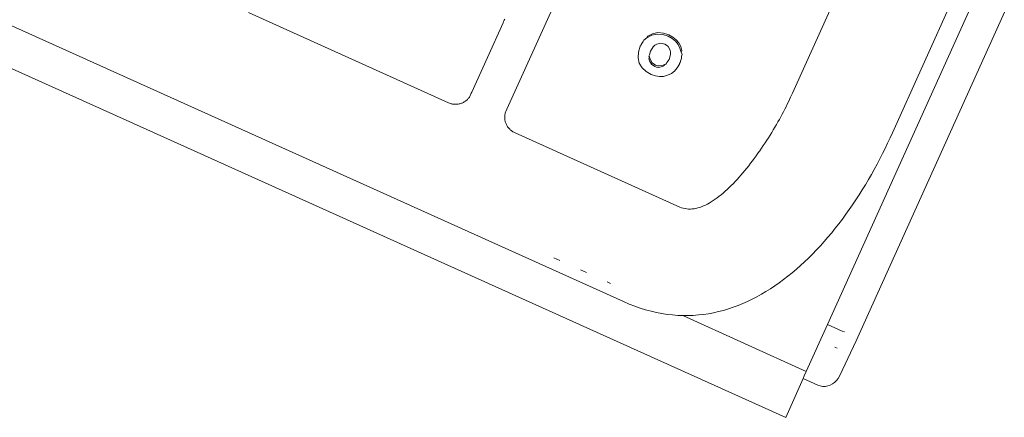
# Model space of a CAD drawing. Header units: millimetres. Extents: x 6161 to 8965, y -9035 to -5431.
# Tile 38 of 256: x 7350.55 to 7355.59, y -7973.6 to -7971.56. Entities that reach past the tile are written whole.
import ezdxf

# ---------------------------------------------------------------- set-up
doc = ezdxf.new("R2010")
doc.units = ezdxf.units.MM
doc.layers.add('2d_2_WYMIAROWA', color=8, linetype='Continuous', lineweight=18)
doc.layers.add('MEBLE PKN', color=150, linetype='Continuous', lineweight=20)

# ---------------------------------------------------------------- blocks, each defined once
blk = doc.blocks.new('WYSPA KASOWA')
at = {"layer": '2d_2_WYMIAROWA'}
for p, q in [((-318.7885, 4.9052), (-313.6444, 16.3127)), ((-318.6019, 5.972), (-314.5528, 14.9623)), ((-318.9344, 4.9888), (-314.5237, 14.7805)), ((-325.6205, 7.432), (-319.1486, 4.5123)), ((-319.9788, 5.1057), (-324.6144, 7.1971)), ((-320.5766, 6.0932), (-320.099, 7.1536)), ((-318.9146, 6.6177), (-319.1141, 6.1745)), ((-320.8753, 6.1256), (-321.9011, 6.5883)), ((-320.5964, 6.5362), (-320.7571, 6.1793)), ((-320.5939, 6.5418), (-320.5964, 6.5362)), ((-320.5924, 6.5458), (-320.5939, 6.5418)), ((-320.5905, 6.5491), (-320.5924, 6.5458)), ((-320.588, 6.5548), (-320.5905, 6.5491)), ((-319.8756, 6.4473), (-319.8591, 6.4587)), ((-319.8591, 6.4587), (-319.8346, 6.4721)), ((-319.8591, 6.4587), (-319.8555, 6.4665)), ((-319.8555, 6.4665), (-319.8311, 6.4799)), ((-319.8346, 6.4721), (-319.8074, 6.4777)), ((-319.8311, 6.4799), (-319.8038, 6.4855)), ((-319.8074, 6.4777), (-319.7787, 6.4757)), ((-319.8038, 6.4855), (-319.7752, 6.4835)), ((-319.7787, 6.4757), (-319.7501, 6.4665)), ((-319.7752, 6.4835), (-319.7465, 6.4742)), ((-319.7501, 6.4665), (-319.7298, 6.4552)), ((-319.7465, 6.4742), (-319.7262, 6.463)), ((-319.7262, 6.463), (-319.7094, 6.4492)), ((-319.9034, 6.3856), (-319.8932, 6.4168)), ((-319.891, 6.4203), (-319.8932, 6.4168)), ((-319.891, 6.4203), (-319.8896, 6.4245)), ((-319.8896, 6.4245), (-319.8791, 6.4396)), ((-319.8791, 6.4396), (-319.8756, 6.4473)), ((-319.8416, 6.3903), (-319.8271, 6.4133)), ((-319.8184, 6.4212), (-319.8271, 6.4133)), ((-319.8086, 6.4266), (-319.8184, 6.4212)), ((-319.7883, 6.4308), (-319.8086, 6.4266)), ((-319.7681, 6.4261), (-319.7883, 6.4308)), ((-319.7588, 6.4208), (-319.7681, 6.4261)), ((-319.7512, 6.4141), (-319.7588, 6.4208)), ((-319.7409, 6.3961), (-319.7512, 6.4141)), ((-319.7298, 6.4552), (-319.713, 6.4414)), ((-319.713, 6.4414), (-319.6998, 6.4251)), ((-319.7094, 6.4492), (-319.6962, 6.4329)), ((-319.6998, 6.4251), (-319.6901, 6.4063)), ((-319.6962, 6.4329), (-319.6865, 6.414)), ((-319.6901, 6.4063), (-319.6843, 6.386)), ((-319.6865, 6.414), (-319.6807, 6.3938)), ((-319.9051, 6.3564), (-319.9034, 6.3856)), ((-319.8985, 6.3297), (-319.9051, 6.3564)), ((-319.8457, 6.3602), (-319.8493, 6.3524)), ((-319.8456, 6.372), (-319.8492, 6.3642)), ((-319.8492, 6.3642), (-319.8457, 6.3602)), ((-319.8457, 6.3602), (-319.8434, 6.3493)), ((-319.8416, 6.3903), (-319.8456, 6.372)), ((-319.7462, 6.3477), (-319.7387, 6.3735)), ((-319.7386, 6.3852), (-319.7409, 6.3961)), ((-319.7387, 6.3735), (-319.7386, 6.3852)), ((-319.6807, 6.3938), (-319.6843, 6.386)), ((-319.6843, 6.386), (-319.6793, 6.3733)), ((-319.6793, 6.3733), (-319.6829, 6.3656)), ((-319.6829, 6.3656), (-319.6823, 6.3526)), ((-319.8835, 6.3057), (-319.8985, 6.3297)), ((-319.8625, 6.2858), (-319.8835, 6.3057)), ((-319.8493, 6.3524), (-319.847, 6.3415)), ((-319.847, 6.3415), (-319.8366, 6.3235)), ((-319.8434, 6.3493), (-319.833, 6.3313)), ((-319.833, 6.3313), (-319.8366, 6.3235)), ((-319.8366, 6.3235), (-319.8197, 6.3114)), ((-319.833, 6.3313), (-319.8161, 6.3192)), ((-319.8197, 6.3114), (-319.8096, 6.308)), ((-319.8161, 6.3192), (-319.806, 6.3158)), ((-319.8096, 6.308), (-319.7995, 6.3068)), ((-319.806, 6.3158), (-319.7959, 6.3145)), ((-319.7995, 6.3068), (-319.7792, 6.311)), ((-319.7959, 6.3145), (-319.7756, 6.3187)), ((-319.7792, 6.311), (-319.7695, 6.3165)), ((-319.7756, 6.3187), (-319.766, 6.3242)), ((-319.7695, 6.3165), (-319.766, 6.3242)), ((-319.766, 6.3242), (-319.7608, 6.3244)), ((-319.7608, 6.3244), (-319.7572, 6.3322)), ((-319.7572, 6.3322), (-319.7462, 6.3477)), ((-319.7041, 6.3045), (-319.7177, 6.2884)), ((-319.6931, 6.324), (-319.7041, 6.3045)), ((-319.6918, 6.3277), (-319.6931, 6.324)), ((-319.6896, 6.3317), (-319.6918, 6.3277)), ((-319.6858, 6.3449), (-319.6896, 6.3317)), ((-319.6823, 6.3526), (-319.6858, 6.3449)), ((-319.8377, 6.2711), (-319.8625, 6.2858)), ((-319.8162, 6.2635), (-319.8377, 6.2711)), ((-319.7949, 6.2602), (-319.8162, 6.2635)), ((-319.774, 6.2612), (-319.7949, 6.2602)), ((-319.7533, 6.2666), (-319.774, 6.2612)), ((-319.7341, 6.2758), (-319.7533, 6.2666)), ((-319.7177, 6.2884), (-319.7341, 6.2758)), ((-320.769, 6.1551), (-320.7713, 6.1517)), ((-320.7669, 6.1587), (-320.769, 6.1551)), ((-320.7649, 6.1624), (-320.7669, 6.1587)), ((-320.763, 6.1663), (-320.7649, 6.1624)), ((-320.7589, 6.1753), (-320.763, 6.1663)), ((-320.7571, 6.1793), (-320.7589, 6.1753)), ((-319.1233, 6.1545), (-319.1288, 6.1425)), ((-319.1201, 6.1616), (-319.1233, 6.1545)), ((-319.1173, 6.1674), (-319.1201, 6.1616)), ((-319.1173, 6.1674), (-319.1156, 6.1711)), ((-319.1141, 6.1745), (-319.1156, 6.1711)), ((-320.8713, 6.1239), (-320.8753, 6.1256)), ((-320.8671, 6.1224), (-320.8713, 6.1239)), ((-320.863, 6.1211), (-320.8671, 6.1224)), ((-320.8588, 6.12), (-320.863, 6.1211)), ((-320.8546, 6.1192), (-320.8588, 6.12)), ((-320.8505, 6.1185), (-320.8546, 6.1192)), ((-320.8463, 6.1181), (-320.8505, 6.1185)), ((-320.8421, 6.1178), (-320.8463, 6.1181)), ((-320.8379, 6.1178), (-320.8421, 6.1178)), ((-320.8338, 6.1179), (-320.8379, 6.1178)), ((-320.8296, 6.1183), (-320.8338, 6.1179)), ((-320.8256, 6.1188), (-320.8296, 6.1183)), ((-320.8215, 6.1196), (-320.8256, 6.1188)), ((-320.8176, 6.1205), (-320.8215, 6.1196)), ((-320.8136, 6.1216), (-320.8176, 6.1205)), ((-320.8098, 6.1229), (-320.8136, 6.1216)), ((-320.806, 6.1243), (-320.8098, 6.1229)), ((-320.8023, 6.126), (-320.806, 6.1243)), ((-320.7987, 6.1278), (-320.8023, 6.126)), ((-320.7952, 6.1298), (-320.7987, 6.1278)), ((-320.7917, 6.132), (-320.7952, 6.1298)), ((-320.7884, 6.1343), (-320.7917, 6.132)), ((-320.7853, 6.1368), (-320.7884, 6.1343)), ((-320.7822, 6.1395), (-320.7853, 6.1368)), ((-320.7793, 6.1423), (-320.7822, 6.1395)), ((-320.7765, 6.1453), (-320.7793, 6.1423)), ((-320.7738, 6.1484), (-320.7765, 6.1453)), ((-320.7713, 6.1517), (-320.7738, 6.1484)), ((-319.1468, 6.1054), (-319.1533, 6.0926)), ((-319.1406, 6.1179), (-319.1468, 6.1054)), ((-319.1346, 6.1303), (-319.1406, 6.1179)), ((-319.1288, 6.1425), (-319.1346, 6.1303)), ((-320.5881, 6.0529), (-320.5879, 6.0569)), ((-320.5881, 6.0488), (-320.5881, 6.0529)), ((-320.5879, 6.0569), (-320.5874, 6.061)), ((-320.5874, 6.061), (-320.5868, 6.0651)), ((-320.5868, 6.0651), (-320.586, 6.0691)), ((-320.586, 6.0691), (-320.5849, 6.0731)), ((-320.5849, 6.0731), (-320.5836, 6.0771)), ((-320.5836, 6.0771), (-320.5821, 6.081)), ((-320.5821, 6.081), (-320.5766, 6.0932)), ((-319.1739, 6.0537), (-319.1812, 6.0405)), ((-319.1668, 6.0668), (-319.1739, 6.0537)), ((-319.16, 6.0798), (-319.1668, 6.0668)), ((-319.1533, 6.0926), (-319.16, 6.0798)), ((-320.5879, 6.0447), (-320.5881, 6.0488)), ((-320.5875, 6.0407), (-320.5879, 6.0447)), ((-320.5869, 6.0367), (-320.5875, 6.0407)), ((-320.5861, 6.0327), (-320.5869, 6.0367)), ((-320.5851, 6.0288), (-320.5861, 6.0327)), ((-320.584, 6.0249), (-320.5851, 6.0288)), ((-320.5826, 6.0211), (-320.584, 6.0249)), ((-320.5811, 6.0174), (-320.5826, 6.0211)), ((-320.5793, 6.0137), (-320.5811, 6.0174)), ((-320.5774, 6.01), (-320.5793, 6.0137)), ((-320.5753, 6.0065), (-320.5774, 6.01)), ((-320.5731, 6.0031), (-320.5753, 6.0065)), ((-320.5707, 5.9997), (-320.5731, 6.0031)), ((-319.1963, 6.0138), (-319.2041, 6.0004)), ((-319.1886, 6.0272), (-319.1963, 6.0138)), ((-319.1812, 6.0405), (-319.1886, 6.0272)), ((-320.5681, 5.9965), (-320.5707, 5.9997)), ((-320.5653, 5.9934), (-320.5681, 5.9965)), ((-320.5624, 5.9904), (-320.5653, 5.9934)), ((-320.5593, 5.9875), (-320.5624, 5.9904)), ((-320.5561, 5.9847), (-320.5593, 5.9875)), ((-320.5527, 5.9821), (-320.5561, 5.9847)), ((-320.5492, 5.9797), (-320.5527, 5.9821)), ((-320.5455, 5.9774), (-320.5492, 5.9797)), ((-320.5417, 5.9753), (-320.5455, 5.9774)), ((-320.5378, 5.9733), (-320.5417, 5.9753)), ((-320.5343, 5.9717), (-320.5378, 5.9733)), ((-319.6903, 5.5909), (-320.5343, 5.9717)), ((-319.2285, 5.96), (-319.237, 5.9465)), ((-319.2202, 5.9735), (-319.2285, 5.96)), ((-319.2121, 5.987), (-319.2202, 5.9735)), ((-319.2041, 6.0004), (-319.2121, 5.987)), ((-318.6138, 5.9462), (-318.6019, 5.972)), ((-319.2632, 5.9062), (-319.2722, 5.8929)), ((-319.2543, 5.9196), (-319.2632, 5.9062)), ((-319.2456, 5.9331), (-319.2543, 5.9196)), ((-319.237, 5.9465), (-319.2456, 5.9331)), ((-318.6264, 5.9189), (-318.6395, 5.8918)), ((-318.6138, 5.9462), (-318.6264, 5.9189)), ((-319.2999, 5.8535), (-319.3093, 5.8406)), ((-319.2905, 5.8665), (-319.2999, 5.8535)), ((-319.2813, 5.8797), (-319.2905, 5.8665)), ((-319.2722, 5.8929), (-319.2813, 5.8797)), ((-318.6528, 5.8647), (-318.6666, 5.8377)), ((-318.6395, 5.8918), (-318.6528, 5.8647)), ((-319.3381, 5.8027), (-319.3479, 5.7904)), ((-319.3284, 5.8152), (-319.3381, 5.8027)), ((-319.3188, 5.8278), (-319.3284, 5.8152)), ((-319.3093, 5.8406), (-319.3188, 5.8278)), ((-318.6807, 5.8109), (-318.6951, 5.7842)), ((-318.6666, 5.8377), (-318.6807, 5.8109)), ((-319.3777, 5.7548), (-319.3877, 5.7434)), ((-319.3677, 5.7665), (-319.3777, 5.7548)), ((-319.3578, 5.7783), (-319.3677, 5.7665)), ((-319.3479, 5.7904), (-319.3578, 5.7783)), ((-318.7099, 5.7577), (-318.725, 5.7314)), ((-318.6951, 5.7842), (-318.7099, 5.7577)), ((-319.4282, 5.7006), (-319.4384, 5.6906)), ((-319.418, 5.7108), (-319.4282, 5.7006)), ((-319.4079, 5.7214), (-319.418, 5.7108)), ((-319.3977, 5.7323), (-319.4079, 5.7214)), ((-319.3877, 5.7434), (-319.3977, 5.7323)), ((-318.7405, 5.7052), (-318.7563, 5.6793)), ((-318.725, 5.7314), (-318.7405, 5.7052)), ((-319.4792, 5.6542), (-319.4894, 5.646)), ((-319.469, 5.6627), (-319.4792, 5.6542)), ((-319.4588, 5.6716), (-319.469, 5.6627)), ((-319.4486, 5.6809), (-319.4588, 5.6716)), ((-319.4384, 5.6906), (-319.4486, 5.6809)), ((-318.7724, 5.6536), (-318.7889, 5.6282)), ((-318.7563, 5.6793), (-318.7724, 5.6536)), ((-319.56, 5.601), (-319.5699, 5.5965)), ((-319.55, 5.606), (-319.56, 5.601)), ((-319.54, 5.6115), (-319.55, 5.606)), ((-319.53, 5.6175), (-319.54, 5.6115)), ((-319.5199, 5.624), (-319.53, 5.6175)), ((-319.5097, 5.6309), (-319.5199, 5.624)), ((-319.4996, 5.6382), (-319.5097, 5.6309)), ((-319.4894, 5.646), (-319.4996, 5.6382)), ((-318.8057, 5.603), (-318.8228, 5.5782)), ((-318.7889, 5.6282), (-318.8057, 5.603)), ((-319.6817, 5.5875), (-319.6903, 5.5909)), ((-319.673, 5.5847), (-319.6817, 5.5875)), ((-319.6642, 5.5827), (-319.673, 5.5847)), ((-319.6552, 5.5813), (-319.6642, 5.5827)), ((-319.6462, 5.5805), (-319.6552, 5.5813)), ((-319.637, 5.5804), (-319.6462, 5.5805)), ((-319.6277, 5.581), (-319.637, 5.5804)), ((-319.6182, 5.5821), (-319.6277, 5.581)), ((-319.6087, 5.5838), (-319.6182, 5.5821)), ((-319.5992, 5.5862), (-319.6087, 5.5838)), ((-319.5895, 5.5891), (-319.5992, 5.5862)), ((-319.5797, 5.5925), (-319.5895, 5.5891)), ((-319.5699, 5.5965), (-319.5797, 5.5925)), ((-318.8402, 5.5537), (-318.858, 5.5294)), ((-318.8228, 5.5782), (-318.8402, 5.5537)), ((-318.876, 5.5056), (-318.8944, 5.4821)), ((-318.858, 5.5294), (-318.876, 5.5056)), ((-318.9131, 5.459), (-318.932, 5.4363)), ((-318.8944, 5.4821), (-318.9131, 5.459)), ((-318.9513, 5.414), (-318.9708, 5.3922)), ((-318.932, 5.4363), (-318.9513, 5.414)), ((-319.0108, 5.3499), (-319.0312, 5.3295)), ((-318.9907, 5.3708), (-319.0108, 5.3499)), ((-318.9708, 5.3922), (-318.9907, 5.3708)), ((-320.3369, 5.3301), (-320.3057, 5.316)), ((-319.0519, 5.3096), (-319.0728, 5.2903)), ((-319.0312, 5.3295), (-319.0519, 5.3096)), ((-320.1996, 5.2682), (-320.1696, 5.2546)), ((-319.1156, 5.2533), (-319.1373, 5.2356)), ((-319.0941, 5.2715), (-319.1156, 5.2533)), ((-319.0728, 5.2903), (-319.0941, 5.2715)), ((-320.0638, 5.2069), (-320.0465, 5.1991)), ((-319.1816, 5.2022), (-319.2041, 5.1864)), ((-319.1593, 5.2186), (-319.1816, 5.2022)), ((-319.1373, 5.2356), (-319.1593, 5.2186)), ((-319.2499, 5.1569), (-319.2732, 5.1432)), ((-319.2269, 5.1714), (-319.2499, 5.1569)), ((-319.2041, 5.1864), (-319.2269, 5.1714)), ((-319.9504, 5.0935), (-319.9788, 5.1057)), ((-319.3685, 5.0958), (-319.3929, 5.0859)), ((-319.3443, 5.1065), (-319.3685, 5.0958)), ((-319.3204, 5.118), (-319.3443, 5.1065)), ((-319.2966, 5.1303), (-319.3204, 5.118)), ((-319.2732, 5.1432), (-319.2966, 5.1303)), ((-319.9222, 5.0825), (-319.9504, 5.0935)), ((-319.8941, 5.0727), (-319.9222, 5.0825)), ((-319.8662, 5.064), (-319.8941, 5.0727)), ((-319.8384, 5.0565), (-319.8662, 5.064)), ((-319.8107, 5.0501), (-319.8384, 5.0565)), ((-319.7832, 5.0448), (-319.8107, 5.0501)), ((-319.7559, 5.0406), (-319.7832, 5.0448)), ((-319.5438, 5.044), (-319.5697, 5.0402)), ((-319.5182, 5.0488), (-319.5438, 5.044)), ((-319.4927, 5.0545), (-319.5182, 5.0488)), ((-319.4674, 5.0611), (-319.4927, 5.0545)), ((-319.4424, 5.0685), (-319.4674, 5.0611)), ((-319.4175, 5.0768), (-319.4424, 5.0685)), ((-319.3929, 5.0859), (-319.4175, 5.0768)), ((-319.7288, 5.0375), (-319.7559, 5.0406)), ((-319.7018, 5.0354), (-319.7288, 5.0375)), ((-319.675, 5.0344), (-319.7018, 5.0354)), ((-319.6484, 5.0344), (-319.675, 5.0344)), ((-319.675, 5.0344), (-319.044, 4.7469)), ((-319.622, 5.0353), (-319.6484, 5.0344)), ((-319.5957, 5.0373), (-319.622, 5.0353)), ((-319.5697, 5.0402), (-319.5957, 5.0373)), ((-319.044, 4.7469), (-318.9344, 4.9888)), ((-318.9344, 4.9888), (-318.8596, 4.9551)), ((-318.8596, 4.9551), (-318.8477, 4.9503)), ((-318.7885, 4.9052), (-318.8732, 4.7239)), ((-318.8967, 4.8724), (-318.8937, 4.8711)), ((-318.8937, 4.8711), (-318.8847, 4.8678)), ((-319.044, 4.7469), (-319.054, 4.7244)), ((-319.0588, 4.7116), (-319.1486, 4.5123)), ((-319.0588, 4.7116), (-319.054, 4.7244)), ((-319.0588, 4.7116), (-318.9841, 4.6778)), ((-318.8978, 4.6914), (-318.9087, 4.6835)), ((-318.888, 4.7009), (-318.8978, 4.6914)), ((-318.8798, 4.7119), (-318.888, 4.7009)), ((-318.8732, 4.7239), (-318.8798, 4.7119)), ((-318.9841, 4.6778), (-318.9719, 4.6735)), ((-318.9592, 4.6713), (-318.9719, 4.6735)), ((-318.9462, 4.6712), (-318.9592, 4.6713)), ((-318.9332, 4.6733), (-318.9462, 4.6712)), ((-318.9206, 4.6774), (-318.9332, 4.6733)), ((-318.9087, 4.6835), (-318.9206, 4.6774))]:
    blk.add_line(p, q, dxfattribs=at)

msp = doc.modelspace()

# ---------------------------------------------------------------- block references
at = {"layer": 'MEBLE PKN'}
msp.add_blockref('WYSPA KASOWA', (7673.6174, -7978.1116), dxfattribs=at)

doc.saveas('drawing.dxf')
